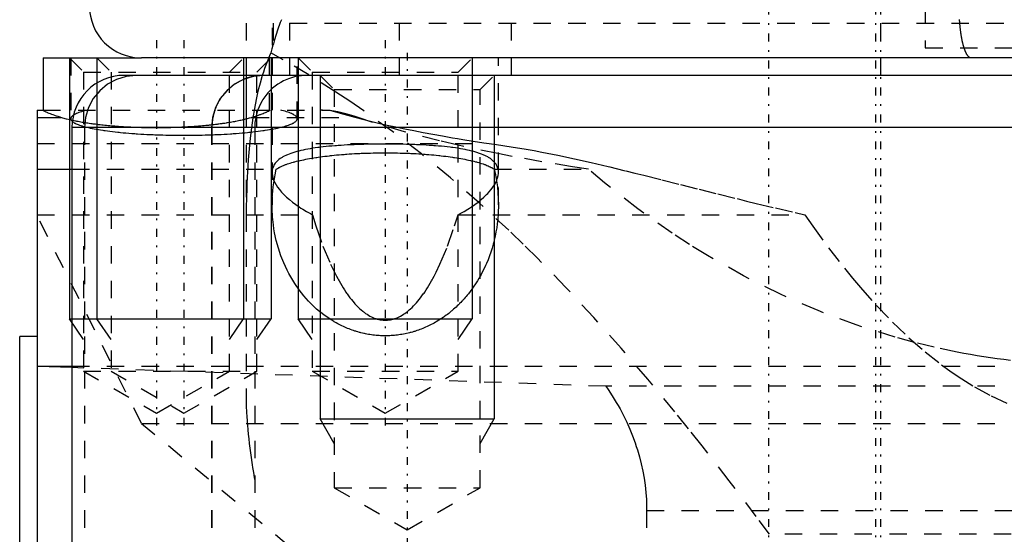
# Model space of a CAD drawing. Extents: x -545 to 345, y -109 to 109.
# Tile 10 of 15: x -162 to -105, y 34 to 63. Entities that reach past the tile are written whole.
import ezdxf

# ---------------------------------------------------------------- set-up
doc = ezdxf.new("R2010")
doc.units = 0
doc.linetypes.add('CENTER', pattern=[1.5, 0.45, -0.5, 0.05, -0.5])
doc.linetypes.add('DASHED', pattern=[2, 1, -1])
for name, color, linetype in [('AM_0', 7, 'CONTINUOUS'), ('AM_10', 7, 'CONTINUOUS'), ('AM_3', 7, 'DASHED'), ('AM_7', 7, 'CENTER')]:
    doc.layers.add(name, color=color, linetype=linetype)

msp = doc.modelspace()

# ---------------------------------------------------------------- linework, layer by layer
at = {"layer": 'AM_0', "color": 7, "linetype": 'CONTINUOUS'}
for p, q in [((-160.648, 61), (-160.648, 57.986)), ((-160.648, 61), (-155, 61)), ((-89.985, 61), (-155, 61)), ((-148.998, 61), (-148.998, 60)), ((-146.5, 61), (-146.5, 60)), ((-89.994, 60), (-156, 60)), ((-161, 58), (-160.648, 58)), ((-161, 58), (-161, -58)), ((-161, 57.58), (-159.629, 57.58)), ((-159, 57), (-159, -53)), ((-89.991, 57), (-159, 57)), ((-161, 54.611), (-159, 54.611)), ((-161, 45), (-162, 45)), ((-162, -45), (-162, 45)), ((-160.966, 43.273), (-161, 43.303)), ((-159, 43.273), (-160.966, 43.273)), ((-159, 43.204), (-160.966, 43.273))]:
    msp.add_line(p, q, dxfattribs=at)
for points in [[(-107.36, 61, 0), (-107.365, 61, 0), (-107.375, 61.001, 0), (-107.385, 61.002, 0), (-107.39, 61.003, 0), (-107.395, 61.004, 0), (-107.405, 61.006, 0), (-107.416, 61.01, 0), (-107.426, 61.013, 0), (-107.436, 61.018, 0), (-107.446, 61.023, 0), (-107.451, 61.026, 0), (-107.456, 61.029, 0), (-107.466, 61.035, 0), (-107.476, 61.042, 0), (-107.486, 61.049, 0), (-107.496, 61.057, 0), (-107.505, 61.066, 0), (-107.51, 61.071, 0), (-107.515, 61.076, 0), (-107.525, 61.086, 0), (-107.535, 61.096, 0), (-107.54, 61.102, 0), (-107.545, 61.107, 0), (-107.554, 61.119, 0), (-107.564, 61.132, 0), (-107.569, 61.138, 0), (-107.574, 61.145, 0), (-107.583, 61.158, 0), (-107.593, 61.173, 0), (-107.603, 61.188, 0), (-107.612, 61.203, 0), (-107.622, 61.219, 0), (-107.626, 61.227, 0), (-107.631, 61.236, 0), (-107.64, 61.253, 0), (-107.65, 61.271, 0), (-107.659, 61.289, 0), (-107.668, 61.308, 0), (-107.677, 61.328, 0), (-107.682, 61.338, 0), (-107.686, 61.348, 0), (-107.695, 61.369, 0), (-107.704, 61.39, 0), (-107.713, 61.412, 0), (-107.721, 61.434, 0), (-107.73, 61.457, 0), (-107.734, 61.468, 0), (-107.739, 61.48, 0), (-107.747, 61.504, 0), (-107.755, 61.528, 0), (-107.764, 61.553, 0), (-107.772, 61.579, 0), (-107.78, 61.605, 0), (-107.784, 61.618, 0), (-107.788, 61.631, 0), (-107.796, 61.658, 0), (-107.804, 61.686, 0), (-107.812, 61.714, 0), (-107.82, 61.742, 0), (-107.827, 61.771, 0), (-107.831, 61.786, 0), (-107.835, 61.8, 0), (-107.842, 61.83, 0), (-107.85, 61.861, 0), (-107.853, 61.876, 0), (-107.857, 61.892, 0), (-107.864, 61.923, 0), (-107.871, 61.955, 0), (-107.875, 61.971, 0), (-107.878, 61.987, 0), (-107.885, 62.02, 0), (-107.891, 62.053, 0), (-107.898, 62.086, 0), (-107.904, 62.12, 0), (-107.911, 62.154, 0), (-107.914, 62.171, 0), (-107.917, 62.189, 0), (-107.923, 62.224, 0), (-107.929, 62.259, 0), (-107.935, 62.295, 0), (-107.941, 62.331, 0), (-107.946, 62.367, 0), (-107.949, 62.386, 0), (-107.952, 62.404, 0), (-107.957, 62.441, 0), (-107.962, 62.478, 0), (-107.968, 62.516, 0), (-107.973, 62.554, 0), (-107.977, 62.593, 0), (-107.98, 62.612, 0), (-107.982, 62.631, 0), (-107.987, 62.67, 0), (-107.991, 62.71, 0), (-107.996, 62.749, 0), (-108, 62.789, 0), (-108.004, 62.83, 0), (-108.006, 62.85, 0), (-108.008, 62.87, 0), (-108.012, 62.911, 0), (-108.015, 62.952, 0), (-108.019, 62.993, 0), (-108.022, 63.034, 0), (-108.025, 63.076, 0), (-108.027, 63.096, 0), (-108.028, 63.117, 0), (-108.031, 63.159, 0), (-108.034, 63.201, 0), (-108.035, 63.222, 0)], [(-159.629, 57.58, 0), (-159.684, 57.597, 0), (-159.789, 57.631, 0), (-159.888, 57.663, 0), (-159.936, 57.679, 0), (-159.982, 57.695, 0), (-160.07, 57.726, 0), (-160.153, 57.755, 0), (-160.229, 57.783, 0), (-160.299, 57.81, 0), (-160.363, 57.835, 0), (-160.392, 57.847, 0), (-160.42, 57.859, 0), (-160.471, 57.88, 0), (-160.516, 57.901, 0), (-160.554, 57.919, 0), (-160.585, 57.935, 0), (-160.61, 57.95, 0), (-160.62, 57.956, 0), (-160.629, 57.963, 0), (-160.641, 57.973, 0), (-160.647, 57.982, 0), (-160.648, 57.986, 0)], [(-158.977, 57.41, 0), (-159.096, 57.437, 0), (-159.321, 57.492, 0), (-159.531, 57.55, 0), (-159.629, 57.58, 0)]]:
    msp.add_polyline3d(points, dxfattribs=at)
for centre, start, end in [((-155, 64), 180, 270), ((-156, 57), 90, 180)]:
    msp.add_arc(centre, 3, start, end, dxfattribs=at)
at = {"layer": 'AM_10', "color": 7, "linetype": 'CONTINUOUS'}
for p, q in [((-159.148, 61), (-159.148, 46)), ((-157.566, 61), (-157.566, 46)), ((-149.148, 61), (-149.148, 46)), ((-147.566, 61), (-147.566, 46)), ((-146.01, 61), (-146.01, 46)), ((-136.01, 61), (-136.01, 46)), ((-144.75, 60), (-144.75, 40.25)), ((-134.75, 60), (-134.75, 40.25)), ((-158.336, 44.828), (-159.148, 46)), ((-159.148, 46), (-147.566, 46)), ((-156.754, 44.828), (-157.566, 46)), ((-149.96, 44.828), (-149.148, 46)), ((-148.378, 44.828), (-147.566, 46)), ((-145.198, 44.828), (-146.01, 46)), ((-146.01, 46), (-136.01, 46)), ((-136.822, 44.828), (-136.01, 46)), ((-143.938, 38.836), (-144.75, 40.25)), ((-144.75, 40.25), (-134.75, 40.25)), ((-135.562, 38.836), (-134.75, 40.25))]:
    msp.add_line(p, q, dxfattribs=at)
at = {"layer": 'AM_3', "color": 6, "linetype": 'DASHED'}
for p, q in [((-112.57, 99), (-112.57, 60)), ((-148.998, 85), (-148.998, 61)), ((-147.475, 61.737), (-147.475, 85)), ((-147.44, 85), (-147.44, 61.736)), ((-140.211, 85), (-140.211, 60)), ((-133.783, 85), (-133.783, 60)), ((-110, 68), (-110, 61.58)), ((-149, 67), (-149, 58)), ((-146.5, 63), (-146.5, 61)), ((-146.5, 63), (-53.5, 63)), ((-147.44, 61.736), (-147.475, 61.737)), ((-110, 61.58), (-90, 61.58)), ((-159.148, 61), (-158.336, 60.188)), ((-159.066, 61), (-159.066, 57.509)), ((-157.566, 61), (-156.754, 60.188)), ((-149.96, 60.188), (-149.148, 61)), ((-148.378, 60.188), (-147.566, 61)), ((-147.648, 57.986), (-147.648, 61)), ((-147.51, 61), (-147.51, 52.559)), ((-146.066, 57.509), (-146.066, 61)), ((-146.01, 61), (-145.198, 60.188)), ((-136.822, 60.188), (-136.01, 61)), ((-134.51, 52.559), (-134.51, 61)), ((-158.336, 60.188), (-158.336, 43)), ((-158.336, 60.188), (-148.378, 60.188)), ((-156.754, 60.188), (-156.754, 43)), ((-149.96, 43), (-149.96, 60.188)), ((-148.998, 60), (-148.998, 41.454)), ((-148.378, 43), (-148.378, 60.188)), ((-145.198, 60.188), (-145.198, 43)), ((-145.198, 60.188), (-136.822, 60.188)), ((-144.75, 60), (-143.938, 59.188)), ((-136.822, 43), (-136.822, 60.188)), ((-135.562, 59.188), (-134.75, 60)), ((-143.938, 59.188), (-143.938, 36.3)), ((-143.938, 59.188), (-135.562, 59.188)), ((-135.562, 36.3), (-135.562, 59.188)), ((-160.648, 58), (-144.196, 58)), ((-148.43, 57.656), (-148.666, 57.58)), ((-148.666, 57.58), (-142.562, 57.58)), ((-158.274, 57), (-158.274, -57)), ((-150.979, 57), (-150.979, -57)), ((-150.963, 57), (-150.963, -57)), ((-148.503, 57), (-148.503, 31.12)), ((-161, 56.082), (-135.034, 56.082)), ((-134.549, 55.503), (-136.827, 55.984)), ((-159, 54.611), (-147.264, 54.611)), ((-134.756, 54.611), (-129.348, 54.611)), ((-161, 51.99), (-145.191, 51.99)), ((-155, 40), (-161, 51.937)), ((-136.829, 51.99), (-116.918, 51.99)), ((-46, 43.273), (-159, 43.273)), ((-128.339, 42.13), (-159, 43.204)), ((-158.336, 43), (-154.148, 40.582)), ((-158.336, 43), (-148.378, 43)), ((-156.754, 43), (-152.566, 40.582)), ((-154.148, 40.582), (-149.96, 43)), ((-152.566, 40.582), (-148.378, 43)), ((-145.198, 43), (-141.01, 40.582)), ((-145.198, 43), (-136.822, 43)), ((-141.01, 40.582), (-136.822, 43)), ((-46, 42.13), (-128.339, 42.13)), ((-155, 40), (-32.649, 40)), ((-155, 40), (-133, 21.693)), ((-143.938, 36.3), (-139.75, 33.882)), ((-143.938, 36.3), (-135.562, 36.3)), ((-139.75, 33.882), (-135.562, 36.3)), ((-126, 34.997), (-126, -34.997)), ((-126, 34.997), (-44.584, 34.997)), ((-81.062, 33.62), (-118.938, 33.62))]:
    msp.add_line(p, q, dxfattribs=at)
for points in [[(-155.311, 60), (-155.889, 59.942), (-156.444, 59.772), (-156.957, 59.494), (-157.406, 59.121), (-157.774, 58.667), (-158.048, 58.148), (-158.217, 57.585), (-158.274, 57)], [(-148.016, 60), (-148.594, 59.942), (-149.15, 59.772), (-149.662, 59.494), (-150.111, 59.121), (-150.48, 58.667), (-150.754, 58.148), (-150.922, 57.585), (-150.979, 57)]]:
    msp.add_lwpolyline(points, dxfattribs=at)
for points in [[(-146.961, 63.203, 0), (-147.042, 63.031, 0), (-147.204, 62.599, 0), (-147.362, 62.052, 0), (-147.44, 61.736, 0)], [(-147.475, 61.737, 0), (-147.492, 61.668, 0), (-147.524, 61.525, 0), (-147.555, 61.377, 0), (-147.571, 61.301, 0)], [(-147.571, 61.301, 0), (-147.648, 61.132, 0), (-147.797, 60.775, 0), (-147.94, 60.393, 0), (-148.008, 60.193, 0), (-148.074, 59.986, 0), (-148.2, 59.553, 0), (-148.318, 59.094, 0), (-148.426, 58.608, 0), (-148.525, 58.096, 0), (-148.615, 57.557, 0), (-148.656, 57.277, 0), (-148.694, 56.991, 0), (-148.765, 56.398, 0), (-148.825, 55.78, 0), (-148.876, 55.137, 0), (-148.918, 54.469, 0), (-148.95, 53.778, 0), (-148.963, 53.424, 0), (-148.974, 53.065, 0), (-148.989, 52.331, 0), (-148.997, 51.578, 0), (-148.998, 51.195, 0)], [(-118.938, 33.62, 0), (-119.709, 34.654, 0), (-121.26, 36.701, 0), (-122.817, 38.705, 0), (-123.596, 39.687, 0), (-124.374, 40.653, 0), (-125.926, 42.531, 0), (-127.467, 44.33, 0), (-129.033, 46.088, 0), (-130.634, 47.811, 0), (-132.264, 49.486, 0), (-133.088, 50.301, 0), (-133.918, 51.101, 0), (-135.586, 52.645, 0), (-137.262, 54.11, 0), (-138.937, 55.488, 0), (-140.598, 56.772, 0), (-142.236, 57.957, 0), (-143.043, 58.512, 0), (-143.838, 59.041, 0), (-145.389, 60.023, 0), (-146.868, 60.901, 0), (-147.571, 61.301, 0)], [(-148, 60, 0), (-148.02, 60, 0), (-148.061, 59.999, 0), (-148.103, 59.998, 0), (-148.124, 59.997, 0), (-148.145, 59.996, 0), (-148.188, 59.994, 0), (-148.23, 59.991, 0), (-148.273, 59.987, 0), (-148.317, 59.983, 0), (-148.36, 59.978, 0), (-148.382, 59.975, 0), (-148.404, 59.972, 0), (-148.447, 59.966, 0), (-148.491, 59.959, 0), (-148.534, 59.951, 0), (-148.578, 59.942, 0), (-148.621, 59.933, 0), (-148.643, 59.928, 0), (-148.665, 59.924, 0), (-148.708, 59.913, 0), (-148.75, 59.902, 0), (-148.772, 59.897, 0), (-148.793, 59.891, 0), (-148.835, 59.878, 0), (-148.876, 59.866, 0), (-148.897, 59.859, 0), (-148.917, 59.853, 0), (-148.958, 59.839, 0), (-148.998, 59.825, 0), (-149.038, 59.81, 0), (-149.077, 59.795, 0), (-149.115, 59.779, 0), (-149.134, 59.772, 0), (-149.153, 59.764, 0), (-149.19, 59.747, 0), (-149.228, 59.73, 0), (-149.267, 59.712, 0), (-149.305, 59.693, 0), (-149.343, 59.674, 0), (-149.362, 59.664, 0), (-149.382, 59.654, 0), (-149.42, 59.633, 0), (-149.458, 59.612, 0), (-149.496, 59.589, 0), (-149.534, 59.567, 0), (-149.572, 59.543, 0), (-149.59, 59.531, 0), (-149.609, 59.519, 0), (-149.646, 59.494, 0), (-149.683, 59.469, 0), (-149.719, 59.443, 0), (-149.755, 59.417, 0), (-149.79, 59.391, 0), (-149.808, 59.377, 0), (-149.825, 59.363, 0), (-149.859, 59.336, 0), (-149.893, 59.308, 0), (-149.926, 59.28, 0), (-149.958, 59.251, 0), (-149.99, 59.223, 0), (-150.005, 59.208, 0), (-150.021, 59.194, 0), (-150.051, 59.165, 0), (-150.081, 59.136, 0), (-150.095, 59.121, 0), (-150.109, 59.107, 0), (-150.138, 59.077, 0), (-150.167, 59.046, 0), (-150.181, 59.031, 0), (-150.195, 59.015, 0), (-150.224, 58.983, 0), (-150.252, 58.95, 0), (-150.28, 58.916, 0), (-150.307, 58.882, 0), (-150.334, 58.848, 0), (-150.348, 58.83, 0), (-150.361, 58.813, 0), (-150.387, 58.777, 0), (-150.413, 58.741, 0), (-150.439, 58.704, 0), (-150.464, 58.667, 0), (-150.488, 58.629, 0), (-150.5, 58.61, 0), (-150.512, 58.591, 0), (-150.535, 58.553, 0), (-150.557, 58.515, 0), (-150.579, 58.476, 0), (-150.601, 58.438, 0), (-150.621, 58.399, 0), (-150.631, 58.38, 0), (-150.641, 58.36, 0), (-150.66, 58.321, 0), (-150.679, 58.283, 0), (-150.696, 58.244, 0), (-150.713, 58.205, 0), (-150.73, 58.167, 0), (-150.737, 58.148, 0), (-150.745, 58.129, 0), (-150.76, 58.09, 0), (-150.775, 58.051, 0), (-150.79, 58.011, 0), (-150.804, 57.97, 0), (-150.817, 57.929, 0), (-150.824, 57.908, 0), (-150.83, 57.887, 0), (-150.843, 57.845, 0), (-150.855, 57.803, 0), (-150.861, 57.781, 0), (-150.866, 57.76, 0), (-150.877, 57.716, 0), (-150.887, 57.673, 0), (-150.892, 57.651, 0), (-150.897, 57.629, 0), (-150.906, 57.585, 0), (-150.914, 57.541, 0), (-150.922, 57.497, 0), (-150.929, 57.453, 0), (-150.935, 57.409, 0), (-150.938, 57.387, 0), (-150.941, 57.365, 0), (-150.946, 57.321, 0), (-150.95, 57.277, 0), (-150.954, 57.233, 0), (-150.957, 57.19, 0), (-150.959, 57.147, 0), (-150.96, 57.126, 0), (-150.961, 57.104, 0), (-150.962, 57.062, 0), (-150.963, 57.021, 0), (-150.963, 57, 0)], [(-145.527, 60, 0), (-145.562, 60, 0), (-145.632, 59.998, 0), (-145.702, 59.995, 0), (-145.737, 59.992, 0), (-145.772, 59.989, 0), (-145.842, 59.982, 0), (-145.912, 59.974, 0), (-146.155, 59.93, 0), (-146.563, 59.807, 0), (-146.761, 59.723, 0)], [(-146.761, 59.723, 0), (-146.847, 59.682, 0), (-147.013, 59.592, 0), (-147.174, 59.492, 0), (-147.252, 59.438, 0), (-147.328, 59.381, 0), (-147.475, 59.261, 0), (-147.614, 59.132, 0), (-147.744, 58.994, 0), (-147.866, 58.848, 0), (-147.978, 58.696, 0), (-148.03, 58.617, 0), (-148.08, 58.536, 0), (-148.172, 58.37, 0), (-148.253, 58.199, 0), (-148.324, 58.022, 0), (-148.382, 57.842, 0), (-148.43, 57.658, 0), (-148.449, 57.566, 0), (-148.466, 57.472, 0), (-148.489, 57.284, 0), (-148.501, 57.095, 0), (-148.503, 57, 0)], [(-160.648, 57.986, 0), (-160.646, 57.99, 0), (-160.636, 57.996, 0), (-160.615, 58, 0), (-160.6, 58, 0)], [(-158.135, 58, 0), (-158.185, 57.988, 0), (-158.281, 57.963, 0), (-158.371, 57.937, 0), (-158.415, 57.924, 0), (-158.457, 57.912, 0), (-158.537, 57.885, 0), (-158.611, 57.859, 0), (-158.68, 57.832, 0), (-158.744, 57.805, 0), (-158.802, 57.778, 0), (-158.829, 57.764, 0), (-158.854, 57.75, 0), (-158.901, 57.722, 0), (-158.942, 57.694, 0), (-158.977, 57.666, 0), (-159.006, 57.638, 0), (-159.03, 57.609, 0), (-159.039, 57.595, 0), (-159.047, 57.581, 0), (-159.059, 57.552, 0), (-159.065, 57.523, 0), (-159.066, 57.509, 0)], [(-147.648, 57.986, 0), (-147.648, 57.983, 0), (-147.653, 57.975, 0), (-147.662, 57.966, 0), (-147.669, 57.961, 0), (-147.676, 57.956, 0), (-147.695, 57.944, 0), (-147.719, 57.93, 0), (-147.748, 57.916, 0), (-147.782, 57.899, 0), (-147.821, 57.882, 0), (-147.842, 57.873, 0), (-147.865, 57.863, 0), (-147.914, 57.843, 0), (-147.967, 57.821, 0), (-148.026, 57.799, 0), (-148.089, 57.775, 0), (-148.157, 57.75, 0), (-148.193, 57.737, 0), (-148.23, 57.724, 0), (-148.307, 57.697, 0), (-148.388, 57.67, 0), (-148.43, 57.656, 0)], [(-147.695, 58, 0), (-147.681, 58, 0), (-147.659, 57.996, 0), (-147.649, 57.99, 0), (-147.648, 57.986, 0)], [(-146.066, 57.509, 0), (-146.067, 57.523, 0), (-146.072, 57.552, 0), (-146.084, 57.581, 0), (-146.092, 57.595, 0), (-146.102, 57.609, 0), (-146.125, 57.638, 0), (-146.155, 57.666, 0), (-146.19, 57.694, 0), (-146.231, 57.722, 0), (-146.277, 57.75, 0), (-146.303, 57.764, 0), (-146.33, 57.778, 0), (-146.388, 57.805, 0), (-146.451, 57.832, 0), (-146.521, 57.859, 0), (-146.595, 57.885, 0), (-146.675, 57.912, 0), (-146.717, 57.924, 0), (-146.761, 57.937, 0), (-146.851, 57.963, 0), (-146.947, 57.988, 0), (-146.997, 58, 0)], [(-143.943, 57.936, 0), (-144.079, 57.955, 0), (-144.347, 57.984, 0), (-144.606, 57.998, 0), (-144.733, 58, 0)], [(-144.196, 58, 0), (-144.001, 57.941, 0), (-143.601, 57.824, 0), (-143.187, 57.709, 0), (-142.975, 57.651, 0), (-142.759, 57.594, 0), (-142.316, 57.481, 0), (-141.859, 57.369, 0), (-141.389, 57.258, 0), (-140.904, 57.148, 0), (-140.406, 57.04, 0), (-140.152, 56.986, 0), (-139.895, 56.933, 0), (-139.371, 56.827, 0), (-138.833, 56.723, 0), (-138.283, 56.62, 0), (-137.72, 56.519, 0), (-137.144, 56.419, 0), (-136.852, 56.369, 0), (-136.556, 56.321, 0), (-135.956, 56.224, 0), (-135.344, 56.129, 0), (-135.034, 56.082, 0)], [(-142.562, 57.58, 0), (-142.804, 57.661, 0), (-143.274, 57.796, 0), (-143.725, 57.898, 0), (-143.943, 57.936, 0)], [(-159.066, 57.509, 0), (-159.065, 57.495, 0), (-159.06, 57.468, 0), (-159.049, 57.44, 0), (-159.041, 57.426, 0), (-159.032, 57.412, 0), (-159.01, 57.385, 0), (-158.983, 57.358, 0), (-158.95, 57.33, 0), (-158.912, 57.303, 0), (-158.868, 57.276, 0), (-158.844, 57.263, 0), (-158.819, 57.249, 0), (-158.765, 57.223, 0), (-158.706, 57.197, 0), (-158.641, 57.171, 0), (-158.571, 57.145, 0), (-158.496, 57.119, 0), (-158.457, 57.107, 0), (-158.416, 57.094, 0), (-158.331, 57.07, 0), (-158.242, 57.045, 0), (-158.195, 57.033, 0), (-158.147, 57.021, 0), (-158.048, 56.998, 0), (-157.944, 56.975, 0), (-157.89, 56.963, 0), (-157.836, 56.952, 0), (-157.723, 56.93, 0), (-157.605, 56.908, 0), (-157.484, 56.887, 0), (-157.358, 56.866, 0), (-157.228, 56.846, 0), (-157.162, 56.836, 0), (-157.095, 56.826, 0), (-156.957, 56.807, 0), (-156.816, 56.789, 0), (-156.671, 56.771, 0), (-156.523, 56.754, 0), (-156.371, 56.737, 0), (-156.294, 56.729, 0), (-156.216, 56.722, 0), (-156.058, 56.706, 0), (-155.897, 56.692, 0), (-155.734, 56.678, 0), (-155.567, 56.665, 0), (-155.398, 56.652, 0), (-155.313, 56.646, 0), (-155.227, 56.641, 0), (-155.053, 56.63, 0), (-154.878, 56.62, 0), (-154.7, 56.61, 0), (-154.52, 56.601, 0), (-154.339, 56.593, 0), (-154.248, 56.59, 0), (-154.157, 56.586, 0), (-153.973, 56.58, 0), (-153.788, 56.574, 0), (-153.601, 56.569, 0), (-153.414, 56.565, 0), (-153.226, 56.562, 0), (-153.132, 56.561, 0), (-153.038, 56.56, 0), (-152.849, 56.558, 0), (-152.66, 56.557, 0), (-152.566, 56.557, 0), (-152.471, 56.557, 0), (-152.282, 56.558, 0), (-152.094, 56.56, 0), (-151.999, 56.561, 0), (-151.905, 56.562, 0), (-151.717, 56.565, 0), (-151.53, 56.569, 0), (-151.344, 56.574, 0), (-151.159, 56.58, 0), (-150.975, 56.586, 0), (-150.884, 56.59, 0), (-150.792, 56.593, 0), (-150.611, 56.601, 0), (-150.432, 56.61, 0), (-150.254, 56.62, 0), (-150.078, 56.63, 0), (-149.905, 56.641, 0), (-149.819, 56.646, 0), (-149.733, 56.652, 0), (-149.564, 56.665, 0), (-149.398, 56.678, 0), (-149.234, 56.692, 0), (-149.073, 56.706, 0), (-148.915, 56.722, 0), (-148.838, 56.729, 0), (-148.761, 56.737, 0), (-148.609, 56.754, 0), (-148.461, 56.771, 0), (-148.316, 56.789, 0), (-148.175, 56.807, 0), (-148.037, 56.826, 0), (-147.97, 56.836, 0), (-147.903, 56.846, 0), (-147.774, 56.866, 0), (-147.648, 56.887, 0), (-147.526, 56.908, 0), (-147.409, 56.93, 0), (-147.296, 56.952, 0), (-147.241, 56.963, 0), (-147.188, 56.975, 0), (-147.084, 56.998, 0), (-146.985, 57.021, 0), (-146.937, 57.033, 0), (-146.89, 57.045, 0), (-146.8, 57.07, 0), (-146.715, 57.094, 0), (-146.675, 57.107, 0), (-146.636, 57.119, 0), (-146.561, 57.145, 0), (-146.491, 57.171, 0), (-146.426, 57.197, 0), (-146.367, 57.223, 0), (-146.312, 57.249, 0), (-146.287, 57.263, 0), (-146.264, 57.276, 0), (-146.22, 57.303, 0), (-146.182, 57.33, 0), (-146.149, 57.358, 0), (-146.121, 57.385, 0), (-146.1, 57.412, 0), (-146.091, 57.426, 0), (-146.083, 57.44, 0), (-146.072, 57.468, 0), (-146.067, 57.495, 0), (-146.066, 57.509, 0)], [(-148.995, 57.487, 0), (-149.027, 57.479, 0), (-149.093, 57.462, 0), (-149.16, 57.446, 0), (-149.194, 57.438, 0), (-149.228, 57.43, 0), (-149.298, 57.414, 0), (-149.369, 57.399, 0), (-149.441, 57.384, 0), (-149.514, 57.368, 0), (-149.589, 57.354, 0), (-149.627, 57.346, 0), (-149.665, 57.339, 0), (-149.742, 57.325, 0), (-149.82, 57.311, 0), (-149.899, 57.297, 0), (-149.979, 57.283, 0), (-150.061, 57.27, 0), (-150.102, 57.264, 0), (-150.144, 57.257, 0), (-150.227, 57.244, 0), (-150.312, 57.232, 0), (-150.355, 57.226, 0), (-150.397, 57.22, 0), (-150.484, 57.208, 0), (-150.572, 57.196, 0), (-150.616, 57.19, 0), (-150.66, 57.185, 0), (-150.75, 57.174, 0), (-150.84, 57.163, 0), (-150.931, 57.152, 0), (-151.024, 57.142, 0), (-151.116, 57.132, 0), (-151.163, 57.127, 0), (-151.21, 57.122, 0), (-151.305, 57.113, 0), (-151.4, 57.104, 0), (-151.496, 57.095, 0), (-151.592, 57.087, 0), (-151.69, 57.079, 0), (-151.739, 57.075, 0), (-151.788, 57.071, 0), (-151.886, 57.064, 0), (-151.986, 57.057, 0), (-152.085, 57.05, 0), (-152.186, 57.043, 0), (-152.286, 57.037, 0), (-152.337, 57.034, 0), (-152.388, 57.031, 0), (-152.49, 57.026, 0), (-152.592, 57.021, 0), (-152.694, 57.016, 0), (-152.797, 57.011, 0), (-152.901, 57.007, 0), (-152.953, 57.005, 0), (-153.004, 57.003, 0), (-153.108, 57, 0), (-153.213, 56.997, 0), (-153.317, 56.994, 0), (-153.422, 56.991, 0), (-153.527, 56.989, 0), (-153.579, 56.988, 0), (-153.632, 56.987, 0), (-153.737, 56.986, 0), (-153.843, 56.985, 0), (-153.895, 56.984, 0), (-153.948, 56.984, 0), (-154.053, 56.983, 0), (-154.159, 56.983, 0), (-154.212, 56.983, 0), (-154.264, 56.983, 0), (-154.37, 56.984, 0), (-154.475, 56.985, 0), (-154.581, 56.986, 0), (-154.686, 56.988, 0), (-154.791, 56.99, 0), (-154.843, 56.991, 0), (-154.896, 56.992, 0), (-155, 56.994, 0), (-155.105, 56.997, 0), (-155.209, 57.001, 0), (-155.313, 57.004, 0), (-155.417, 57.008, 0), (-155.468, 57.01, 0), (-155.52, 57.012, 0), (-155.623, 57.017, 0), (-155.725, 57.022, 0), (-155.827, 57.027, 0), (-155.929, 57.033, 0), (-156.03, 57.039, 0), (-156.081, 57.042, 0), (-156.131, 57.045, 0), (-156.231, 57.051, 0), (-156.331, 57.058, 0), (-156.43, 57.065, 0), (-156.528, 57.073, 0), (-156.626, 57.081, 0), (-156.675, 57.085, 0), (-156.723, 57.089, 0), (-156.82, 57.097, 0), (-156.916, 57.106, 0), (-157.011, 57.115, 0), (-157.105, 57.125, 0), (-157.199, 57.134, 0), (-157.245, 57.139, 0), (-157.291, 57.144, 0), (-157.383, 57.154, 0), (-157.474, 57.165, 0), (-157.52, 57.17, 0), (-157.565, 57.176, 0), (-157.654, 57.187, 0), (-157.742, 57.198, 0), (-157.786, 57.204, 0), (-157.83, 57.21, 0), (-157.916, 57.222, 0), (-158.002, 57.234, 0), (-158.086, 57.247, 0), (-158.169, 57.26, 0), (-158.252, 57.273, 0), (-158.293, 57.28, 0), (-158.333, 57.286, 0), (-158.413, 57.3, 0), (-158.492, 57.314, 0), (-158.57, 57.328, 0), (-158.647, 57.342, 0), (-158.722, 57.357, 0), (-158.76, 57.364, 0), (-158.797, 57.372, 0), (-158.87, 57.387, 0), (-158.942, 57.402, 0), (-158.977, 57.41, 0)], [(-148.666, 57.58, 0), (-148.718, 57.564, 0), (-148.825, 57.533, 0), (-148.937, 57.502, 0), (-148.995, 57.487, 0)], [(-136.827, 55.984, 0), (-137.894, 56.233, 0), (-139.898, 56.753, 0), (-141.721, 57.298, 0), (-142.562, 57.58, 0)], [(-134.51, 54.422, 0), (-134.511, 54.455, 0), (-134.515, 54.52, 0), (-134.525, 54.584, 0), (-134.531, 54.615, 0), (-134.539, 54.647, 0), (-134.559, 54.709, 0), (-134.584, 54.77, 0), (-134.614, 54.831, 0), (-134.65, 54.89, 0), (-134.69, 54.948, 0), (-134.713, 54.976, 0), (-134.737, 55.004, 0), (-134.789, 55.059, 0), (-134.846, 55.112, 0), (-134.908, 55.164, 0), (-134.976, 55.214, 0), (-135.05, 55.263, 0), (-135.088, 55.286, 0), (-135.128, 55.31, 0), (-135.212, 55.355, 0), (-135.3, 55.398, 0), (-135.346, 55.419, 0), (-135.394, 55.44, 0), (-135.492, 55.48, 0), (-135.595, 55.518, 0), (-135.648, 55.536, 0), (-135.702, 55.554, 0), (-135.813, 55.589, 0), (-135.929, 55.622, 0), (-136.048, 55.653, 0), (-136.17, 55.683, 0), (-136.296, 55.711, 0), (-136.36, 55.725, 0), (-136.424, 55.738, 0), (-136.556, 55.763, 0), (-136.694, 55.787, 0), (-136.835, 55.81, 0), (-136.982, 55.832, 0), (-137.133, 55.852, 0), (-137.21, 55.862, 0), (-137.289, 55.872, 0), (-137.448, 55.89, 0), (-137.612, 55.908, 0), (-137.779, 55.924, 0), (-137.949, 55.939, 0), (-138.123, 55.953, 0), (-138.211, 55.96, 0), (-138.299, 55.966, 0), (-138.479, 55.978, 0), (-138.66, 55.989, 0), (-138.844, 55.999, 0), (-139.029, 56.008, 0), (-139.216, 56.016, 0), (-139.31, 56.019, 0), (-139.405, 56.023, 0), (-139.594, 56.029, 0), (-139.784, 56.034, 0), (-139.974, 56.039, 0), (-140.164, 56.043, 0), (-140.354, 56.046, 0), (-140.448, 56.047, 0), (-140.543, 56.048, 0), (-140.731, 56.049, 0), (-140.917, 56.05, 0), (-141.01, 56.05, 0), (-141.103, 56.05, 0), (-141.289, 56.049, 0), (-141.477, 56.048, 0), (-141.572, 56.047, 0), (-141.666, 56.046, 0), (-141.856, 56.043, 0), (-142.046, 56.039, 0), (-142.236, 56.034, 0), (-142.426, 56.029, 0), (-142.615, 56.023, 0), (-142.71, 56.019, 0), (-142.804, 56.016, 0), (-142.991, 56.008, 0), (-143.176, 55.999, 0), (-143.36, 55.989, 0), (-143.541, 55.978, 0), (-143.721, 55.966, 0), (-143.809, 55.96, 0), (-143.897, 55.953, 0), (-144.071, 55.939, 0), (-144.241, 55.924, 0), (-144.408, 55.908, 0), (-144.572, 55.89, 0), (-144.731, 55.872, 0), (-144.81, 55.862, 0), (-144.887, 55.852, 0), (-145.038, 55.832, 0), (-145.185, 55.81, 0), (-145.326, 55.787, 0), (-145.464, 55.763, 0), (-145.596, 55.738, 0), (-145.66, 55.725, 0), (-145.724, 55.711, 0), (-145.85, 55.683, 0), (-145.972, 55.653, 0), (-146.091, 55.622, 0), (-146.207, 55.589, 0), (-146.318, 55.554, 0), (-146.372, 55.536, 0), (-146.425, 55.518, 0), (-146.528, 55.48, 0), (-146.626, 55.44, 0), (-146.674, 55.419, 0), (-146.72, 55.398, 0), (-146.808, 55.355, 0), (-146.892, 55.31, 0), (-146.932, 55.286, 0), (-146.97, 55.263, 0), (-147.044, 55.214, 0), (-147.112, 55.164, 0), (-147.174, 55.112, 0), (-147.231, 55.059, 0), (-147.283, 55.004, 0), (-147.307, 54.976, 0), (-147.33, 54.948, 0), (-147.37, 54.89, 0), (-147.406, 54.831, 0), (-147.436, 54.77, 0), (-147.461, 54.709, 0), (-147.481, 54.647, 0), (-147.489, 54.615, 0), (-147.495, 54.584, 0), (-147.505, 54.52, 0), (-147.509, 54.455, 0), (-147.51, 54.422, 0)], [(-135.034, 56.082, 0), (-134.623, 56.028, 0), (-133.781, 55.903, 0), (-132.912, 55.758, 0), (-132.467, 55.677, 0), (-132.016, 55.592, 0), (-131.096, 55.407, 0), (-130.152, 55.205, 0), (-129.186, 54.988, 0), (-128.198, 54.757, 0), (-127.191, 54.514, 0), (-126.68, 54.389, 0), (-126.165, 54.261, 0), (-125.122, 54, 0), (-124.064, 53.733, 0), (-122.992, 53.461, 0), (-121.907, 53.188, 0), (-120.811, 52.915, 0), (-120.26, 52.779, 0), (-119.707, 52.644, 0), (-118.595, 52.378, 0), (-117.478, 52.117, 0), (-116.918, 51.99, 0)], [(-147.264, 54.611, 0), (-147.242, 54.626, 0), (-147.196, 54.655, 0), (-147.147, 54.685, 0), (-147.121, 54.699, 0), (-147.094, 54.714, 0), (-147.037, 54.743, 0), (-146.977, 54.771, 0), (-146.913, 54.799, 0), (-146.846, 54.827, 0), (-146.776, 54.855, 0), (-146.74, 54.869, 0), (-146.703, 54.882, 0), (-146.626, 54.909, 0), (-146.546, 54.936, 0), (-146.462, 54.962, 0), (-146.376, 54.988, 0), (-146.286, 55.013, 0), (-146.241, 55.025, 0), (-146.194, 55.038, 0), (-146.098, 55.062, 0), (-146, 55.086, 0), (-145.95, 55.098, 0), (-145.899, 55.11, 0), (-145.795, 55.133, 0), (-145.688, 55.155, 0), (-145.633, 55.166, 0), (-145.578, 55.177, 0), (-145.466, 55.199, 0), (-145.351, 55.22, 0), (-145.234, 55.24, 0), (-145.114, 55.26, 0), (-144.992, 55.279, 0), (-144.93, 55.288, 0), (-144.868, 55.298, 0), (-144.741, 55.316, 0), (-144.613, 55.333, 0), (-144.482, 55.35, 0), (-144.349, 55.366, 0), (-144.215, 55.382, 0), (-144.146, 55.389, 0), (-144.078, 55.397, 0), (-143.94, 55.411, 0), (-143.8, 55.425, 0), (-143.658, 55.438, 0), (-143.515, 55.45, 0), (-143.371, 55.461, 0), (-143.298, 55.467, 0), (-143.225, 55.472, 0), (-143.078, 55.483, 0), (-142.929, 55.492, 0), (-142.78, 55.501, 0), (-142.629, 55.509, 0), (-142.478, 55.516, 0), (-142.402, 55.52, 0), (-142.326, 55.523, 0), (-142.173, 55.529, 0), (-142.019, 55.534, 0), (-141.865, 55.538, 0), (-141.71, 55.542, 0), (-141.555, 55.545, 0), (-141.477, 55.546, 0), (-141.399, 55.547, 0), (-141.244, 55.549, 0), (-141.088, 55.549, 0), (-141.01, 55.549, 0), (-140.932, 55.549, 0), (-140.776, 55.549, 0), (-140.621, 55.547, 0), (-140.543, 55.546, 0), (-140.465, 55.545, 0), (-140.31, 55.542, 0), (-140.155, 55.538, 0), (-140.001, 55.534, 0), (-139.847, 55.529, 0), (-139.694, 55.523, 0), (-139.618, 55.52, 0), (-139.542, 55.516, 0), (-139.391, 55.509, 0), (-139.24, 55.501, 0), (-139.091, 55.492, 0), (-138.942, 55.483, 0), (-138.795, 55.472, 0), (-138.722, 55.467, 0), (-138.649, 55.461, 0), (-138.505, 55.45, 0), (-138.362, 55.438, 0), (-138.22, 55.425, 0), (-138.08, 55.411, 0), (-137.942, 55.397, 0), (-137.874, 55.389, 0), (-137.805, 55.382, 0), (-137.671, 55.366, 0), (-137.538, 55.35, 0), (-137.407, 55.333, 0), (-137.279, 55.316, 0), (-137.152, 55.298, 0), (-137.09, 55.288, 0), (-137.028, 55.279, 0), (-136.906, 55.26, 0), (-136.786, 55.24, 0), (-136.669, 55.22, 0), (-136.554, 55.199, 0), (-136.442, 55.177, 0), (-136.387, 55.166, 0), (-136.332, 55.155, 0), (-136.225, 55.133, 0), (-136.121, 55.11, 0), (-136.07, 55.098, 0), (-136.02, 55.086, 0), (-135.922, 55.062, 0), (-135.826, 55.038, 0), (-135.779, 55.025, 0), (-135.734, 55.013, 0), (-135.644, 54.988, 0), (-135.558, 54.962, 0), (-135.474, 54.936, 0), (-135.394, 54.909, 0), (-135.317, 54.882, 0), (-135.28, 54.869, 0), (-135.244, 54.855, 0), (-135.174, 54.827, 0), (-135.107, 54.799, 0), (-135.043, 54.771, 0), (-134.983, 54.743, 0), (-134.926, 54.714, 0), (-134.899, 54.699, 0), (-134.873, 54.685, 0), (-134.824, 54.655, 0), (-134.778, 54.626, 0), (-134.756, 54.611, 0)], [(-129.348, 54.611, 0), (-130.258, 54.749, 0), (-132.028, 55.039, 0), (-133.727, 55.344, 0), (-134.549, 55.503, 0)], [(-147.51, 52.559, 0), (-147.503, 52.905, 0), (-147.448, 53.595, 0), (-147.339, 54.276, 0), (-147.264, 54.611, 0)], [(-147.51, 54.422, 0), (-147.508, 54.364, 0), (-147.493, 54.243, 0), (-147.463, 54.117, 0), (-147.443, 54.052, 0), (-147.418, 53.987, 0), (-147.357, 53.853, 0), (-147.281, 53.716, 0), (-147.189, 53.576, 0), (-147.082, 53.434, 0), (-146.961, 53.29, 0), (-146.895, 53.218, 0), (-146.825, 53.146, 0), (-146.676, 53.002, 0), (-146.514, 52.858, 0), (-146.339, 52.716, 0), (-146.153, 52.576, 0), (-145.956, 52.439, 0), (-145.854, 52.372, 0), (-145.749, 52.306, 0), (-145.535, 52.177, 0), (-145.309, 52.052, 0), (-145.191, 51.99, 0)], [(-136.829, 51.99, 0), (-136.711, 52.052, 0), (-136.485, 52.177, 0), (-136.271, 52.306, 0), (-136.166, 52.372, 0), (-136.064, 52.439, 0), (-135.867, 52.576, 0), (-135.681, 52.716, 0), (-135.506, 52.858, 0), (-135.344, 53.002, 0), (-135.195, 53.146, 0), (-135.125, 53.218, 0), (-135.059, 53.29, 0), (-134.938, 53.434, 0), (-134.831, 53.576, 0), (-134.739, 53.716, 0), (-134.663, 53.853, 0), (-134.602, 53.987, 0), (-134.577, 54.052, 0), (-134.557, 54.117, 0), (-134.527, 54.243, 0), (-134.512, 54.364, 0), (-134.51, 54.422, 0)], [(-134.756, 54.611, 0), (-134.681, 54.276, 0), (-134.572, 53.595, 0), (-134.517, 52.905, 0), (-134.51, 52.559, 0)], [(-105.114, 43.613, 0), (-105.497, 43.661, 0), (-105.879, 43.713, 0), (-106.26, 43.768, 0), (-106.641, 43.827, 0), (-107.022, 43.889, 0), (-107.212, 43.921, 0), (-107.403, 43.954, 0), (-107.782, 44.023, 0), (-108.162, 44.096, 0), (-109.486, 44.377, 0), (-110.615, 44.651, 0), (-111.738, 44.956, 0), (-113.965, 45.657, 0), (-116.16, 46.479, 0), (-118.32, 47.419, 0), (-120.439, 48.477, 0), (-122.512, 49.649, 0), (-123.531, 50.277, 0), (-124.536, 50.932, 0), (-126.505, 52.325, 0), (-128.416, 53.823, 0), (-129.348, 54.611, 0)], [(-143.937, 45.836, 0), (-143.967, 45.853, 0), (-144.026, 45.889, 0), (-144.085, 45.925, 0), (-144.114, 45.943, 0), (-144.143, 45.961, 0), (-144.201, 45.999, 0), (-144.259, 46.037, 0), (-144.458, 46.176, 0), (-144.789, 46.432, 0), (-144.949, 46.57, 0), (-145.106, 46.712, 0), (-145.408, 47.014, 0), (-145.693, 47.337, 0), (-145.96, 47.679, 0), (-146.209, 48.039, 0), (-146.438, 48.417, 0), (-146.545, 48.612, 0), (-146.647, 48.81, 0), (-146.835, 49.217, 0), (-147.001, 49.637, 0), (-147.144, 50.068, 0), (-147.264, 50.508, 0), (-147.361, 50.956, 0), (-147.4, 51.182, 0), (-147.434, 51.409, 0), (-147.483, 51.868, 0), (-147.507, 52.328, 0), (-147.51, 52.559, 0)], [(-134.51, 52.559, 0), (-134.511, 52.439, 0), (-134.518, 52.197, 0), (-134.531, 51.956, 0), (-134.54, 51.836, 0), (-134.551, 51.716, 0), (-134.578, 51.477, 0), (-134.611, 51.239, 0), (-134.651, 51.002, 0), (-134.697, 50.766, 0), (-134.75, 50.533, 0), (-134.779, 50.417, 0), (-134.809, 50.301, 0), (-134.875, 50.072, 0), (-134.947, 49.846, 0), (-135.025, 49.622, 0), (-135.109, 49.401, 0), (-135.2, 49.184, 0), (-135.247, 49.077, 0), (-135.296, 48.97, 0), (-135.398, 48.76, 0), (-135.506, 48.553, 0), (-135.562, 48.452, 0)], [(-145.191, 51.99, 0), (-144.995, 51.359, 0), (-144.585, 50.191, 0), (-144.153, 49.153, 0), (-143.93, 48.685, 0), (-143.892, 48.61, 0), (-143.816, 48.464, 0), (-143.74, 48.321, 0), (-143.702, 48.251, 0), (-143.664, 48.182, 0), (-143.587, 48.048, 0), (-143.509, 47.917, 0), (-143.431, 47.79, 0), (-143.353, 47.668, 0), (-143.274, 47.549, 0), (-143.235, 47.491, 0), (-143.195, 47.435, 0), (-143.116, 47.324, 0), (-143.036, 47.218, 0), (-142.956, 47.115, 0), (-142.876, 47.017, 0), (-142.795, 46.923, 0), (-142.755, 46.878, 0), (-142.714, 46.833, 0), (-142.633, 46.748, 0), (-142.551, 46.666, 0), (-142.469, 46.589, 0), (-142.387, 46.516, 0), (-142.305, 46.447, 0), (-142.264, 46.414, 0), (-142.222, 46.383, 0), (-142.14, 46.322, 0), (-142.057, 46.266, 0), (-141.974, 46.215, 0), (-141.89, 46.167, 0), (-141.807, 46.124, 0), (-141.765, 46.104, 0), (-141.723, 46.085, 0), (-141.64, 46.051, 0), (-141.556, 46.02, 0), (-141.472, 45.994, 0), (-141.388, 45.973, 0), (-141.304, 45.955, 0), (-141.262, 45.948, 0), (-141.22, 45.942, 0), (-141.136, 45.934, 0), (-141.052, 45.929, 0), (-141.01, 45.929, 0), (-140.968, 45.929, 0), (-140.884, 45.934, 0), (-140.8, 45.942, 0), (-140.758, 45.948, 0), (-140.716, 45.955, 0), (-140.632, 45.973, 0), (-140.548, 45.994, 0), (-140.464, 46.02, 0), (-140.38, 46.051, 0), (-140.297, 46.085, 0), (-140.255, 46.104, 0), (-140.213, 46.124, 0), (-140.13, 46.167, 0), (-140.046, 46.215, 0), (-139.963, 46.266, 0), (-139.88, 46.322, 0), (-139.798, 46.383, 0), (-139.756, 46.414, 0), (-139.715, 46.447, 0), (-139.633, 46.516, 0), (-139.551, 46.589, 0), (-139.469, 46.666, 0), (-139.387, 46.748, 0), (-139.306, 46.833, 0), (-139.265, 46.878, 0), (-139.225, 46.923, 0), (-139.144, 47.017, 0), (-139.064, 47.115, 0), (-138.984, 47.218, 0), (-138.904, 47.324, 0), (-138.825, 47.435, 0), (-138.785, 47.491, 0), (-138.746, 47.549, 0), (-138.667, 47.668, 0), (-138.589, 47.79, 0), (-138.511, 47.917, 0), (-138.433, 48.048, 0), (-138.356, 48.182, 0), (-138.318, 48.251, 0), (-138.28, 48.321, 0), (-138.204, 48.464, 0), (-138.128, 48.61, 0), (-138.09, 48.685, 0), (-137.867, 49.153, 0), (-137.435, 50.191, 0), (-137.025, 51.359, 0), (-136.829, 51.99, 0)], [(-116.918, 51.99, 0), (-116.467, 51.34, 0), (-115.56, 50.092, 0), (-114.647, 48.915, 0), (-114.189, 48.353, 0), (-113.729, 47.809, 0), (-112.805, 46.775, 0), (-111.876, 45.813, 0), (-110.943, 44.924, 0), (-110.005, 44.108, 0), (-109.064, 43.365, 0), (-108.592, 43.021, 0), (-108.119, 42.695, 0), (-107.171, 42.1, 0), (-106.221, 41.578, 0), (-105.268, 41.13, 0)], [(-135.562, 48.452, 0), (-135.711, 48.199, 0), (-136.033, 47.715, 0), (-136.237, 47.448, 0), (-136.297, 47.374, 0), (-136.358, 47.3, 0), (-136.389, 47.264, 0), (-136.42, 47.228, 0), (-136.482, 47.156, 0), (-136.546, 47.086, 0), (-136.578, 47.051, 0), (-136.61, 47.016, 0), (-136.675, 46.948, 0), (-136.741, 46.881, 0), (-136.774, 46.847, 0), (-136.808, 46.814, 0), (-136.875, 46.749, 0), (-136.943, 46.685, 0), (-137.012, 46.621, 0), (-137.082, 46.559, 0), (-137.153, 46.498, 0), (-137.188, 46.468, 0), (-137.224, 46.438, 0), (-137.295, 46.38, 0), (-137.368, 46.322, 0), (-137.441, 46.265, 0), (-137.515, 46.21, 0), (-137.589, 46.156, 0), (-137.627, 46.129, 0), (-137.664, 46.103, 0), (-137.74, 46.051, 0), (-137.816, 46, 0), (-137.893, 45.951, 0), (-137.971, 45.903, 0), (-138.049, 45.856, 0), (-138.088, 45.833, 0), (-138.127, 45.81, 0), (-138.206, 45.765, 0), (-138.286, 45.722, 0), (-138.366, 45.68, 0), (-138.447, 45.639, 0), (-138.528, 45.6, 0), (-138.568, 45.58, 0), (-138.609, 45.561, 0), (-138.691, 45.524, 0), (-138.773, 45.489, 0), (-138.856, 45.454, 0), (-138.939, 45.421, 0), (-139.023, 45.389, 0), (-139.065, 45.374, 0), (-139.107, 45.359, 0), (-139.191, 45.33, 0), (-139.276, 45.302, 0), (-139.318, 45.288, 0), (-139.361, 45.275, 0), (-139.446, 45.25, 0), (-139.531, 45.226, 0), (-139.574, 45.215, 0), (-139.617, 45.204, 0), (-139.703, 45.183, 0), (-139.789, 45.163, 0), (-139.876, 45.144, 0), (-139.962, 45.127, 0), (-140.049, 45.112, 0), (-140.093, 45.104, 0), (-140.136, 45.097, 0), (-140.224, 45.084, 0), (-140.311, 45.073, 0), (-140.398, 45.062, 0), (-140.486, 45.053, 0), (-140.574, 45.046, 0), (-140.618, 45.043, 0), (-140.661, 45.04, 0), (-140.749, 45.035, 0), (-140.837, 45.032, 0), (-140.925, 45.03, 0), (-141.013, 45.029, 0), (-141.101, 45.03, 0), (-141.145, 45.031, 0), (-141.189, 45.032, 0), (-141.277, 45.035, 0), (-141.365, 45.04, 0), (-141.452, 45.046, 0), (-141.54, 45.054, 0), (-141.628, 45.063, 0), (-141.671, 45.068, 0), (-141.715, 45.073, 0), (-141.802, 45.085, 0), (-141.89, 45.098, 0), (-141.977, 45.113, 0), (-142.063, 45.128, 0), (-142.15, 45.146, 0), (-142.193, 45.155, 0), (-142.237, 45.164, 0), (-142.323, 45.184, 0), (-142.409, 45.205, 0), (-142.452, 45.216, 0), (-142.495, 45.228, 0), (-142.58, 45.252, 0), (-142.665, 45.277, 0), (-142.708, 45.29, 0), (-142.75, 45.304, 0), (-142.835, 45.332, 0), (-142.919, 45.361, 0), (-143.003, 45.392, 0), (-143.086, 45.423, 0), (-143.169, 45.457, 0), (-143.211, 45.474, 0), (-143.252, 45.491, 0), (-143.334, 45.527, 0), (-143.416, 45.564, 0), (-143.498, 45.602, 0), (-143.579, 45.642, 0), (-143.659, 45.683, 0), (-143.699, 45.704, 0), (-143.739, 45.725, 0), (-143.819, 45.768, 0), (-143.898, 45.813, 0), (-143.937, 45.836, 0)], [(-128.339, 42.13, 0), (-128.213, 41.947, 0), (-127.972, 41.579, 0), (-127.744, 41.205, 0), (-127.635, 41.017, 0), (-127.529, 40.827, 0), (-127.328, 40.444, 0), (-127.14, 40.058, 0), (-126.966, 39.667, 0), (-126.807, 39.273, 0), (-126.661, 38.875, 0), (-126.594, 38.676, 0), (-126.53, 38.475, 0), (-126.413, 38.072, 0), (-126.311, 37.667, 0), (-126.222, 37.26, 0), (-126.149, 36.85, 0), (-126.09, 36.44, 0), (-126.066, 36.234, 0), (-126.046, 36.028, 0), (-126.017, 35.616, 0), (-126.002, 35.203, 0), (-126, 34.997, 0)], [(-148.998, 41.454, 0), (-148.997, 41.339, 0), (-148.994, 41.108, 0), (-148.987, 40.872, 0), (-148.982, 40.753, 0), (-148.977, 40.632, 0), (-148.963, 40.389, 0), (-148.946, 40.141, 0), (-148.927, 39.89, 0), (-148.904, 39.635, 0), (-148.878, 39.376, 0), (-148.864, 39.245, 0), (-148.85, 39.114, 0), (-148.818, 38.848, 0), (-148.784, 38.578, 0), (-148.747, 38.305, 0), (-148.708, 38.028, 0), (-148.667, 37.749, 0), (-148.645, 37.607, 0), (-148.623, 37.465, 0), (-148.576, 37.179, 0), (-148.528, 36.889, 0), (-148.503, 36.743, 0)]]:
    msp.add_polyline3d(points, dxfattribs=at)
at = {"layer": 'AM_7', "color": 4, "linetype": 'CENTER'}
for p, q in [((-118.998, 108.9), (-118.998, -108.9)), ((-112.857, 108.9), (-112.857, -108.9)), ((-112.57, 108.9), (-112.57, -108.9)), ((-154.148, 62.021), (-154.148, 39.561)), ((-152.566, 62.021), (-152.566, 39.561)), ((-141.01, 62.021), (-141.01, 39.561)), ((-139.75, 61.306), (-139.75, 32.576))]:
    msp.add_line(p, q, dxfattribs=at)

doc.saveas('drawing.dxf')
